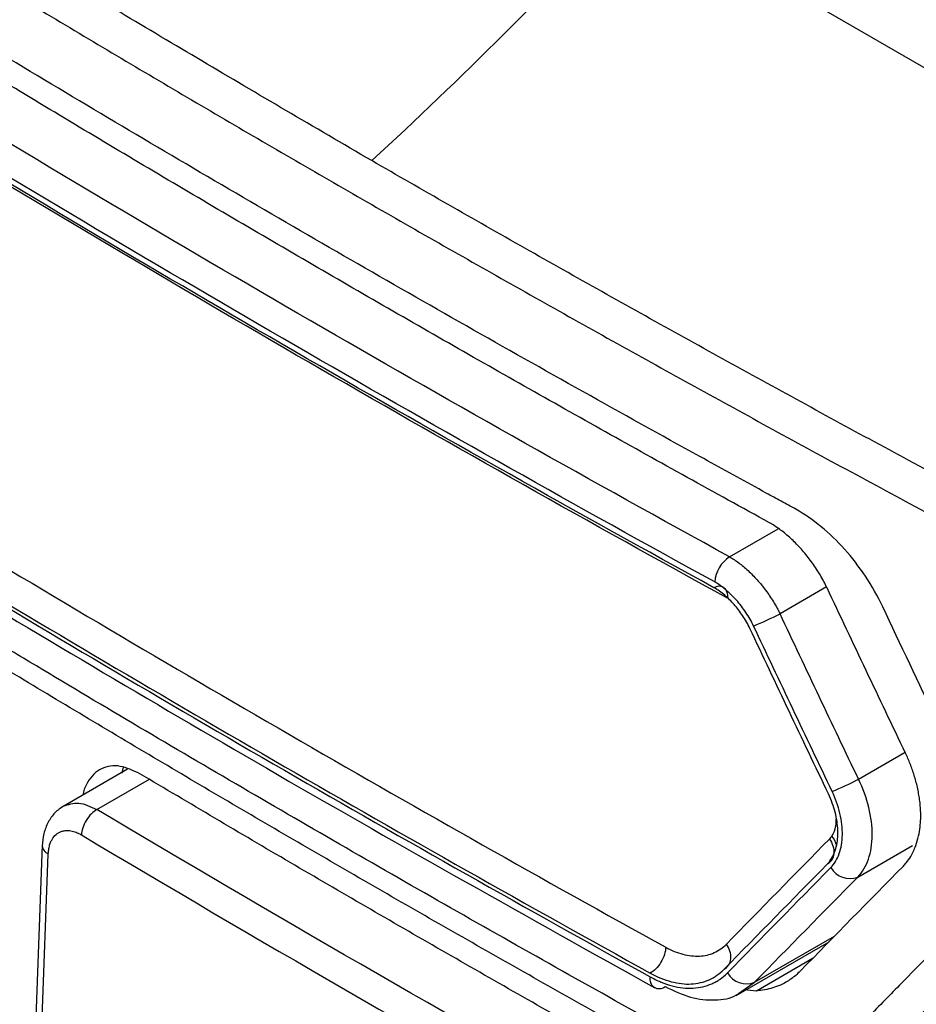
# Model space of a CAD drawing. Header units: millimetres. Extents: x -0.43 to 1.28, y -0.94 to 1.34.
# Tile 159 of 177: x 0.9077 to 0.9244, y 0.8991 to 0.9175. Entities that reach past the tile are written whole.
import ezdxf

# ---------------------------------------------------------------- set-up
doc = ezdxf.new("R2010")
doc.units = ezdxf.units.MM

msp = doc.modelspace()

# ---------------------------------------------------------------- linework, layer by layer
at = {"color": 7, "linetype": 'Continuous', "lineweight": 25}
for p, q in [((0.938859, 0.908317), (0.919155, 0.919692)), ((0.909739, 0.903516), (0.908507, 0.902805)), ((0.908151, 0.902108), (0.907966, 0.897075)), ((0.908078, 0.896929), (0.908263, 0.901935)), ((0.921068, 0.899306), (0.922795, 0.900303)), ((0.921221, 0.899418), (0.921443, 0.899392))]:
    msp.add_line(p, q, dxfattribs=at)
at = {"color": 250, "linetype": 'Continuous', "lineweight": 25}
for p, q in [((0.920942, 0.907467), (0.921847, 0.907989)), ((0.922749, 0.906905), (0.921883, 0.906405)), ((0.923344, 0.903329), (0.924211, 0.90383)), ((0.909168, 0.902764), (0.910145, 0.903328)), ((0.923332, 0.901508), (0.924347, 0.902095)), ((0.921411, 0.899551), (0.9229, 0.900411)), ((0.921443, 0.899392), (0.9225, 0.900002)), ((0.921129, 0.899355), (0.921411, 0.899551))]:
    msp.add_line(p, q, dxfattribs=at)
at = {"color": 7, "linetype": 'Continuous', "lineweight": 25, "flags": 128}
msp.add_lwpolyline([(0.909656, 0.903553), (0.90963, 0.90345), (0.909629, 0.90344)], dxfattribs=at)
at = {"color": 7, "linetype": 'Continuous', "lineweight": 25}
for centre, radius, start, end in [((0.921299, 0.906942), 0.0006344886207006, 124.265787, 174.960336), ((0.920749, 0.906741), 0.0001786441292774, 65.419296, 122.624244), ((0.918764, 0.91249), 0.0068374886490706, 292.607704, 297.142068), ((0.92042, 0.908916), 0.0063053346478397, 292.713019, 297.628993), ((0.923183, 0.901895), 0.0004146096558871, 210.801176, 290.980917), ((0.92126, 0.899937), 0.0004144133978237, 210.880928, 291.341936), ((0.919634, 0.899604), 0.0001727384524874, 164.862813, 309.29554)]:
    msp.add_arc(centre, radius, start, end, dxfattribs=at)
at = {"color": 250, "linetype": 'Continuous', "lineweight": 25}
for centre, radius, start, end in [((0.920706, 0.906737), 0.0002039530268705, 348.285218, 54.950813), ((0.922541, 0.902001), 0.0004080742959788, 12.483313, 41.151153)]:
    msp.add_arc(centre, radius, start, end, dxfattribs=at)
at = {"color": 7, "linetype": 'Continuous', "lineweight": 25}
for points, knots in [([(0.9142827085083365, 0.9148381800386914), (0.9137495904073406, 0.9151492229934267), (0.9126935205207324, 0.9157653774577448), (0.9111325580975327, 0.9166852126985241), (0.9096079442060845, 0.9175905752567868), (0.9081202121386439, 0.9184817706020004), (0.906669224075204, 0.919358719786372), (0.9052550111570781, 0.9202214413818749), (0.9034604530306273, 0.9213268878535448), (0.9013080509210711, 0.9226724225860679), (0.8988680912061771, 0.9242285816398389), (0.896391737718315, 0.9258429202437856), (0.894749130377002, 0.9269318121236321), (0.8938517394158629, 0.9275266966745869)], [0, 0, 0, 0, 0.0757591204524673, 0.1500735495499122, 0.2229445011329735, 0.2943732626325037, 0.3643612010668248, 0.4329097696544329, 0.5000205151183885, 0.6266650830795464, 0.7500059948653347, 0.8634230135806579, 0.9999999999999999, 0.9999999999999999, 0.9999999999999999, 0.9999999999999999]), ([(0.8931399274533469, 0.9271158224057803), (0.8935768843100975, 0.9268247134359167), (0.8944507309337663, 0.9262425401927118), (0.8957706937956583, 0.9253740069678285), (0.8970972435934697, 0.9245090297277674), (0.8984310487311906, 0.923647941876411), (0.8997719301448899, 0.9227906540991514), (0.9011199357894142, 0.9219371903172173), (0.9024750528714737, 0.9210875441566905), (0.9038372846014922, 0.9202417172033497), (0.9052066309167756, 0.9193997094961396), (0.9065830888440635, 0.9185615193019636), (0.9079666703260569, 0.9177271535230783), (0.9093573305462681, 0.9168965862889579), (0.9107552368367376, 0.9160699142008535), (0.912159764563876, 0.9152467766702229), (0.9131020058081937, 0.9147013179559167), (0.9135731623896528, 0.9144285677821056)], [0, 0, 0, 0, 0.0666907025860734, 0.1333711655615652, 0.2000429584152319, 0.2667076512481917, 0.3333668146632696, 0.4000220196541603, 0.4666748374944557, 0.5333268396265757, 0.5999795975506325, 0.6666346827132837, 0.733293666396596, 0.7999581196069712, 0.8666296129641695, 0.9333097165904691, 1, 1, 1, 1]), ([(0.928606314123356, 0.8700406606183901), (0.9285386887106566, 0.8700103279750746), (0.9283033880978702, 0.869904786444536), (0.9275360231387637, 0.8698961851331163), (0.926247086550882, 0.8706058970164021), (0.924686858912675, 0.8715180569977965), (0.9223905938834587, 0.8728397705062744), (0.9184112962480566, 0.8751375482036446), (0.9114553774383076, 0.8791698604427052), (0.9048523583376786, 0.8828985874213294), (0.9000536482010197, 0.8857801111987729), (0.8985119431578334, 0.8865629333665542), (0.8976736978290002, 0.8873061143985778), (0.8971147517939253, 0.887996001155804), (0.896416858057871, 0.8891315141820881), (0.8958955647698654, 0.8907719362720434), (0.895197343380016, 0.8927356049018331), (0.8932178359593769, 0.8984731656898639), (0.891282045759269, 0.904142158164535), (0.8893755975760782, 0.9096807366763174), (0.8888110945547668, 0.9114383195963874), (0.8889424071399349, 0.9129846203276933), (0.8890772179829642, 0.9160000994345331), (0.8892222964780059, 0.9185077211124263), (0.8893377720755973, 0.9205036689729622)], [0, 0, 0, 0, 0.0045366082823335, 0.0157849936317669, 0.0429601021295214, 0.0705660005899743, 0.0981718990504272, 0.1632429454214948, 0.2794412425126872, 0.4631539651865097, 0.5090821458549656, 0.5319948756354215, 0.5432640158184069, 0.5545106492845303, 0.5658073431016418, 0.5923622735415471, 0.6187114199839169, 0.644735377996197, 0.821379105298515, 0.8440776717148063, 0.8667392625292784, 0.8895063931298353, 0.9120523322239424, 0.9999999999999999, 0.9999999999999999, 0.9999999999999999, 0.9999999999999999]), ([(0.9221781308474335, 0.9083532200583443), (0.9220867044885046, 0.9084058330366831), (0.9219946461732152, 0.9084531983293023), (0.9218112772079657, 0.9085532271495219), (0.9215363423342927, 0.9087033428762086), (0.9208956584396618, 0.9090541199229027), (0.9196176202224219, 0.9097576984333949), (0.9170749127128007, 0.9111729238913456), (0.9134809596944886, 0.9132175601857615), (0.9099390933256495, 0.9152922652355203), (0.9074875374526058, 0.9167601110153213), (0.9062687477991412, 0.917497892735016), (0.9056611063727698, 0.917867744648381), (0.9054010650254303, 0.9180264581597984), (0.9052277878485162, 0.9181323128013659), (0.9051412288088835, 0.9181880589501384), (0.9050546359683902, 0.918238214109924)], [0, 0, 0, 0, 0.0156249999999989, 0.0156249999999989, 0.0312499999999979, 0.0624999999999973, 0.1249999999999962, 0.2499999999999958, 0.4999999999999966, 0.7499999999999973, 0.8749999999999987, 0.9374999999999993, 0.9687499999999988, 0.9843749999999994, 0.9843749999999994, 1, 1, 1, 1]), ([(0.8918926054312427, 0.9180133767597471), (0.8918303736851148, 0.9162000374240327), (0.8917603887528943, 0.9141607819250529), (0.8915730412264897, 0.9117093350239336), (0.8920087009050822, 0.9103844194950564), (0.892572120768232, 0.9085864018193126), (0.8934527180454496, 0.905829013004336), (0.8949920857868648, 0.9010459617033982), (0.8964319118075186, 0.8965480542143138), (0.8976318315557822, 0.8930056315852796), (0.8979975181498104, 0.8917324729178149), (0.8985052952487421, 0.8907843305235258), (0.8990488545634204, 0.890048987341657), (0.8997860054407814, 0.8894880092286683), (0.9006143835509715, 0.8890021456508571), (0.901831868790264, 0.8882365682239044), (0.903953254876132, 0.8869389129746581), (0.9079375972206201, 0.8845243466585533), (0.9143143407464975, 0.8807676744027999), (0.9211804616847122, 0.8769472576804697), (0.9262249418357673, 0.8741414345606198), (0.9284445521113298, 0.8730276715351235), (0.9291588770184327, 0.8730877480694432), (0.9297631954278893, 0.8733930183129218), (0.9302412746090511, 0.8741819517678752), (0.9324305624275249, 0.8769532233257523), (0.9347454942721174, 0.880113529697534), (0.9369105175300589, 0.8829444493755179), (0.9373223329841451, 0.8834829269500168)], [0, 0, 0, 0, 0.06921506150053, 0.0778382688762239, 0.0950709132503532, 0.1125437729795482, 0.1400008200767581, 0.189030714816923, 0.2765842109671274, 0.2938875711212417, 0.3111432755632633, 0.319663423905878, 0.3281423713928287, 0.3410821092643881, 0.3542504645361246, 0.3674185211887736, 0.398456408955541, 0.4538780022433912, 0.5528385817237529, 0.6912449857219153, 0.7604568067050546, 0.7775297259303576, 0.7860166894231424, 0.7945062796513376, 0.8117569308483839, 0.8290603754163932, 0.9674850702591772, 1, 1, 1, 1]), ([(0.9267742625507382, 0.9021996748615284), (0.9259289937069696, 0.9013463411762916), (0.9248821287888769, 0.9002850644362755), (0.9237437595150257, 0.8991249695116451), (0.9234343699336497, 0.8988091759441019), (0.9232283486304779, 0.8985987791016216), (0.9231270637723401, 0.8984910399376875), (0.9229162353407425, 0.8982894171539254), (0.9228036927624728, 0.8982004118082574), (0.9225593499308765, 0.8980587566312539), (0.9221672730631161, 0.8978958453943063), (0.9215625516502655, 0.8978782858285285), (0.9210779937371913, 0.8980169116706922), (0.920751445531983, 0.8981432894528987), (0.9205863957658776, 0.89822605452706), (0.9200912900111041, 0.8984965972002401), (0.9197617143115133, 0.8986811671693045), (0.9187744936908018, 0.8992301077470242), (0.916806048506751, 0.9003315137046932), (0.9135553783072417, 0.9021847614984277), (0.9103450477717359, 0.9040612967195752), (0.9084371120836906, 0.9051976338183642), (0.9074861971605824, 0.9057675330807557), (0.9071695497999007, 0.9059559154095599), (0.9066959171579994, 0.9062447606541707), (0.906538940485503, 0.9063481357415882), (0.9062319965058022, 0.9065876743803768), (0.9057814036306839, 0.9069890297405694), (0.9052380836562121, 0.9076690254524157), (0.9049009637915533, 0.9082526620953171), (0.9046948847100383, 0.9086542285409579), (0.9046023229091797, 0.9088616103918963), (0.9044325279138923, 0.9092829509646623), (0.9043521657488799, 0.9094955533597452), (0.904188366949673, 0.9099194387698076), (0.9039430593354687, 0.9105554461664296), (0.9030479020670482, 0.9128894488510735), (0.9022472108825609, 0.9150172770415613), (0.9016151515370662, 0.9167234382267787)], [0, 0, 0, 0, 0.1250000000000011, 0.1562500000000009, 0.1718750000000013, 0.1718750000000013, 0.1875000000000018, 0.1875000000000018, 0.2031250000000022, 0.2031250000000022, 0.2187500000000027, 0.2500000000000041, 0.2656250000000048, 0.2656250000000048, 0.2812500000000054, 0.2812500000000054, 0.3125000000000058, 0.3125000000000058, 0.3750000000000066, 0.500000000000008, 0.6250000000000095, 0.6875000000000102, 0.6875000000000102, 0.7187500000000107, 0.7187500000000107, 0.7343750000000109, 0.7343750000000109, 0.7500000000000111, 0.7812500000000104, 0.7968750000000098, 0.7968750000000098, 0.8125000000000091, 0.8125000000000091, 0.8281250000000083, 0.8281250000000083, 0.8437500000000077, 0.8750000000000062, 1, 1, 1, 1]), ([(0.9216859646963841, 0.9081003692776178), (0.9211757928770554, 0.9083811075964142), (0.9201555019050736, 0.9089425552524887), (0.9186345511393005, 0.9097903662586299), (0.917120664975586, 0.9106422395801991), (0.9156145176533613, 0.9114985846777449), (0.9141159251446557, 0.9123592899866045), (0.9126249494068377, 0.913224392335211), (0.911141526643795, 0.914093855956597), (0.9096658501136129, 0.9149677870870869), (0.9081972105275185, 0.9158457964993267), (0.9072246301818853, 0.9164347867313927), (0.9067383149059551, 0.9167292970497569)], [0, 0, 0, 0, 0.1000154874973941, 0.2000206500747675, 0.3000180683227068, 0.4000103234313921, 0.4999999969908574, 0.5999896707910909, 0.6999819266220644, 0.7999793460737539, 0.8999845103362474, 1, 1, 1, 1]), ([(0.9363093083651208, 0.9030205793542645), (0.9358038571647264, 0.9032732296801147), (0.9347930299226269, 0.9037784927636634), (0.9332850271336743, 0.9045417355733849), (0.9317832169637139, 0.9053088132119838), (0.9302881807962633, 0.9060801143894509), (0.9287997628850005, 0.9068555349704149), (0.9273180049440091, 0.9076351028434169), (0.9258428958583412, 0.9084188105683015), (0.9243744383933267, 0.9092066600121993), (0.922912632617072, 0.9099986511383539), (0.9214574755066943, 0.9107947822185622), (0.9200089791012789, 0.911595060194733), (0.9185670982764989, 0.9123994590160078), (0.917132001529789, 0.9132080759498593), (0.915703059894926, 0.9140205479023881), (0.9147561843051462, 0.9145656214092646), (0.9142827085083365, 0.9148381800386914)], [0, 0, 0, 0, 0.0666879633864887, 0.1333660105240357, 0.2000357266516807, 0.2666986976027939, 0.3333565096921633, 0.4000107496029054, 0.4666630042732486, 0.5333148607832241, 0.5999679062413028, 0.666623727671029, 0.7332839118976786, 0.7999500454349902, 0.8666237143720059, 0.9333065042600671, 1, 1, 1, 1]), ([(0.9135731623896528, 0.9144285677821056), (0.9140466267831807, 0.9141560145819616), (0.914993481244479, 0.9136109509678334), (0.9164223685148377, 0.9127984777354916), (0.9178573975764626, 0.911989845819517), (0.9192991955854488, 0.9111854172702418), (0.9207475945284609, 0.910385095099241), (0.9222026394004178, 0.9095889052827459), (0.9236643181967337, 0.9087968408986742), (0.925132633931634, 0.9080089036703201), (0.9266075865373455, 0.9072250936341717), (0.9280891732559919, 0.9064454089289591), (0.9295774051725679, 0.905669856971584), (0.931072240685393, 0.9048984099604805), (0.9325738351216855, 0.9041311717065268), (0.9340816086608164, 0.903367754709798), (0.9350922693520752, 0.9028623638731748), (0.9355976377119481, 0.902609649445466)], [0, 0, 0, 0, 0.0666921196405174, 0.1333737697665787, 0.2000465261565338, 0.266711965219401, 0.3333716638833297, 0.4000271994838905, 0.4666801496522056, 0.5333320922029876, 0.5999846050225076, 0.666639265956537, 0.7332976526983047, 0.7999613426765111, 0.8666319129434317, 0.9333109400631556, 1, 1, 1, 1]), ([(0.9351888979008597, 0.8900556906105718), (0.9346922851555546, 0.8903079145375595), (0.9336991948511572, 0.8908122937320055), (0.9322172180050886, 0.8915736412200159), (0.9307411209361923, 0.8923383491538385), (0.9292714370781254, 0.8931067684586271), (0.9278080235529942, 0.8938788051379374), (0.9263509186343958, 0.8946544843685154), (0.9249001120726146, 0.8954337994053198), (0.9234556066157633, 0.896216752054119), (0.9220174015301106, 0.8970033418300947), (0.9205854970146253, 0.8977935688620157), (0.9191598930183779, 0.8985874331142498), (0.917740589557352, 0.8993849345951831), (0.9163275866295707, 0.9001860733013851), (0.9149208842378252, 0.9009908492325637), (0.9135204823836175, 0.9017992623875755), (0.9121263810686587, 0.9026113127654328), (0.9107385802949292, 0.9034270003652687), (0.9093570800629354, 0.9042463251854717), (0.9079818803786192, 0.9050692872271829), (0.9066129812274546, 0.9058958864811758), (0.9052503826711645, 0.9067261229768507), (0.9038940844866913, 0.9075599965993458), (0.9025440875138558, 0.9083975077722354), (0.9012003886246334, 0.9092386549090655), (0.8998629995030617, 0.9100834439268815), (0.8985318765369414, 0.9109318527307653), (0.8972071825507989, 0.911783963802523), (0.8958883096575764, 0.9126394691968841), (0.8950145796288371, 0.9132127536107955), (0.8945776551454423, 0.9134994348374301)], [0, 0, 0, 0, 0.0345266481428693, 0.0690438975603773, 0.1035524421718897, 0.1380529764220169, 0.1725461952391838, 0.2070327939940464, 0.2415134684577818, 0.2759889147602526, 0.3104598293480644, 0.3449269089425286, 0.3793908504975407, 0.4138523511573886, 0.4483121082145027, 0.482770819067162, 0.5172291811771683, 0.5516878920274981, 0.5861476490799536, 0.6206091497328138, 0.6550730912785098, 0.6895401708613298, 0.7240110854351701, 0.758486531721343, 0.7929672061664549, 0.82745380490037, 0.8619470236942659, 0.8964475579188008, 0.9309561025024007, 0.9654733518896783, 1, 1, 1, 1]), ([(0.9237944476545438, 0.9065350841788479), (0.9236065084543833, 0.906932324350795), (0.923362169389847, 0.9072974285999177), (0.9228072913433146, 0.9079150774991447), (0.9224970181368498, 0.908169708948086), (0.9221781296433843, 0.9083532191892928)], [0, 0, 0, 0, 0.5, 0.5, 1, 1, 1, 1]), ([(0.9227598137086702, 0.9068861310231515), (0.9227402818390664, 0.9069260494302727), (0.9227010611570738, 0.907006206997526), (0.9226348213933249, 0.9071231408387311), (0.9225636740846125, 0.9072375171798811), (0.9224876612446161, 0.9073484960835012), (0.9224075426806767, 0.9074555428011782), (0.92232387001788, 0.9075580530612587), (0.922237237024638, 0.907655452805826), (0.9221482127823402, 0.9077471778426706), (0.9220573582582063, 0.9078326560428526), (0.9219652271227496, 0.9079113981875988), (0.9218723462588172, 0.9079826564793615), (0.9217792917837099, 0.9080466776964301), (0.9217169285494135, 0.9080825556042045), (0.9216859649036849, 0.9081003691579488)], [0, 0, 0, 0, 0.0765605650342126, 0.1537363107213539, 0.2314299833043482, 0.3095038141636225, 0.3877915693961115, 0.4661091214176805, 0.5442638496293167, 0.6220632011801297, 0.6993227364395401, 0.775873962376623, 0.8515722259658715, 0.9263048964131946, 1, 1, 1, 1]), ([(0.9209420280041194, 0.9074667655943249), (0.920970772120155, 0.9074499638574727), (0.9210287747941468, 0.9074160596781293), (0.9211155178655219, 0.9073550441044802), (0.9212023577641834, 0.9072867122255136), (0.9212886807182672, 0.9072108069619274), (0.9213738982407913, 0.9071280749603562), (0.9214573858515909, 0.9070390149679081), (0.9215385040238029, 0.9069442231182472), (0.9216165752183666, 0.9068442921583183), (0.921690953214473, 0.9067398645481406), (0.9217607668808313, 0.9066315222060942), (0.9218258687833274, 0.9065201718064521), (0.9218642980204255, 0.9064435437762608), (0.9218834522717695, 0.9064053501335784)], [0, 0, 0, 0, 0.0786929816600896, 0.1587943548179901, 0.2402165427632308, 0.3228178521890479, 0.4064133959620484, 0.4907858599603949, 0.5756963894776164, 0.6608960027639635, 0.746138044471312, 0.8311922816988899, 0.9158613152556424, 1, 1, 1, 1]), ([(0.9060808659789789, 0.9072225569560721), (0.9082196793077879, 0.9059462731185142), (0.9126352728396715, 0.9033113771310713), (0.9171979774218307, 0.9007615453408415), (0.9195506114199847, 0.8994467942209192)], [0, 0, 0, 0, 0.4843773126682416, 1, 1, 1, 1]), ([(0.9213239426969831, 0.906132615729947), (0.9212825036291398, 0.9062205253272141), (0.9211908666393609, 0.9063756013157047), (0.92108507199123, 0.9065142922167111), (0.9209747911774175, 0.9066398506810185), (0.9209161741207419, 0.9066970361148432), (0.9207911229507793, 0.9068033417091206), (0.9207259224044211, 0.906851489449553), (0.9206528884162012, 0.9068915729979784)], [0, 0, 0, 0, 0.25, 0.5, 0.5, 0.75, 0.75, 1, 1, 1, 1]), ([(0.9213926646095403, 0.906177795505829), (0.9213726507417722, 0.9062202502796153), (0.9213505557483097, 0.9062626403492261), (0.9213022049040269, 0.9063472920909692), (0.9212744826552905, 0.9063917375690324), (0.9211938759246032, 0.9065117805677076), (0.9211352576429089, 0.9065876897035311), (0.9210404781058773, 0.9066948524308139), (0.9209923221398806, 0.9067457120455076), (0.9209430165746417, 0.9067924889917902), (0.9209098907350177, 0.9068227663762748), (0.9208941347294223, 0.9068366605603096), (0.9208053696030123, 0.906911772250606), (0.9207356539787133, 0.9069605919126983), (0.9206672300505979, 0.9069981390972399)], [0, 0, 0, 0, 0.1250000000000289, 0.1250000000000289, 0.2500000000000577, 0.2500000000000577, 0.5000000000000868, 0.5000000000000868, 0.6250000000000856, 0.6875000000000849, 0.6875000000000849, 0.7500000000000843, 0.7500000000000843, 1, 1, 1, 1]), ([(0.924220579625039, 0.9038103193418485), (0.9239756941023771, 0.9043231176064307), (0.9234866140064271, 0.9053472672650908), (0.9230018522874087, 0.9063736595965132), (0.9227598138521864, 0.906886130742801)], [0, 0, 0, 0, 0.500706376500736, 1, 1, 1, 1]), ([(0.9245014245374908, 0.9025947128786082), (0.9245018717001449, 0.9026334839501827), (0.9245027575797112, 0.9027102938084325), (0.9244956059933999, 0.902828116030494), (0.9244828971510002, 0.9029455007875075), (0.9244645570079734, 0.9030620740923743), (0.9244412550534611, 0.9031771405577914), (0.9244134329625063, 0.9032901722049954), (0.9243815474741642, 0.9034006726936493), (0.9243460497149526, 0.9035082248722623), (0.9243072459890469, 0.90361241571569), (0.9242658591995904, 0.9037130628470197), (0.9242355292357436, 0.9037782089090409), (0.924220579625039, 0.9038103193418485)], [0, 0, 0, 0, 0.1011865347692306, 0.2004619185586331, 0.2977975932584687, 0.3931428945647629, 0.4864359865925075, 0.5776124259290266, 0.6666117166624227, 0.7533821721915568, 0.8378843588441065, 0.9200933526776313, 1, 1, 1, 1]), ([(0.9099682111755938, 0.9034301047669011), (0.9098440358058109, 0.9034881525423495), (0.9095868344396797, 0.9036083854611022), (0.9092948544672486, 0.9035615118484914), (0.9091010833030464, 0.9034300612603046), (0.908987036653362, 0.9032695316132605), (0.9089221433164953, 0.9031339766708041), (0.9089106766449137, 0.9030441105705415), (0.9089098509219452, 0.9030376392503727)], [0, 0, 0, 0, 0.2585376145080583, 0.5355025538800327, 0.6816276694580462, 0.8324365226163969, 0.9879336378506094, 1, 1, 1, 1]), ([(0.9198676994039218, 0.8977154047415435), (0.919389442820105, 0.8979835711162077), (0.918432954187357, 0.8985198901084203), (0.9170062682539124, 0.8993290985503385), (0.915585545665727, 0.9001417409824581), (0.914171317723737, 0.9009581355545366), (0.9127635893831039, 0.9017782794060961), (0.9113618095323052, 0.9026018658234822), (0.9104327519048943, 0.9031540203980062), (0.9099682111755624, 0.9034301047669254)], [0, 0, 0, 0, 0.142864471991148, 0.2857216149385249, 0.4285743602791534, 0.5714256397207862, 0.7142783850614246, 0.8571355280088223, 1, 1, 1, 1]), ([(0.923331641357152, 0.9015082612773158), (0.9234187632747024, 0.9015978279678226), (0.9234826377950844, 0.9017104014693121), (0.9235740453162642, 0.9019731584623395), (0.9235988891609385, 0.9021227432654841), (0.9235999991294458, 0.9023709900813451), (0.923594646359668, 0.9024568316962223), (0.9235732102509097, 0.9026276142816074), (0.9235563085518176, 0.902714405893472), (0.9234905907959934, 0.9029787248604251), (0.92343003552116, 0.903152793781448), (0.9233440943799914, 0.9033294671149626)], [0, 0, 0, 0, 0.249999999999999, 0.249999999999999, 0.4999999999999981, 0.4999999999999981, 0.6249999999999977, 0.6249999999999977, 0.7499999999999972, 0.7499999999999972, 1, 1, 1, 1]), ([(0.9228255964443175, 0.9018281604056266), (0.9228728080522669, 0.9018984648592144), (0.922906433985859, 0.9019790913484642), (0.9229531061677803, 0.9021625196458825), (0.9229635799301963, 0.9022670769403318), (0.9229559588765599, 0.9024868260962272), (0.9229387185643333, 0.9025995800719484), (0.922880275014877, 0.9028267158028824), (0.9228395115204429, 0.9029419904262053), (0.9227846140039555, 0.9030567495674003)], [0, 0, 0, 0, 0.25, 0.25, 0.5, 0.5, 0.75, 0.75, 1, 1, 1, 1]), ([(0.922827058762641, 0.9016830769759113), (0.9228933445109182, 0.9017503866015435), (0.922946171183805, 0.9018386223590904), (0.923022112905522, 0.902049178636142), (0.9230422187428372, 0.9021639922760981), (0.9230456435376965, 0.9023547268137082), (0.9230423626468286, 0.9024198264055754), (0.9230269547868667, 0.9025530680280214), (0.9230153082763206, 0.9026191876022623), (0.9229642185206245, 0.9028342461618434), (0.9229163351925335, 0.9029704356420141), (0.9228546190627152, 0.9030994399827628)], [0, 0, 0, 0, 0.2500000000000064, 0.2500000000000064, 0.5000000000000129, 0.5000000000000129, 0.6250000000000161, 0.6250000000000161, 0.7500000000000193, 0.7500000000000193, 1, 1, 1, 1]), ([(0.9085484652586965, 0.9028289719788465), (0.9084919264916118, 0.9027902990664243), (0.9083795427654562, 0.9027134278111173), (0.9082556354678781, 0.9025337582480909), (0.9081716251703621, 0.9023227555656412), (0.9081572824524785, 0.9021632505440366), (0.9081502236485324, 0.9020847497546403)], [0, 0, 0, 0, 0.2560936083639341, 0.5090445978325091, 0.7583750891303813, 1, 1, 1, 1]), ([(0.9091680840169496, 0.9027640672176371), (0.909134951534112, 0.9027455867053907), (0.9090993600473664, 0.9027190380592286), (0.9090303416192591, 0.9026504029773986), (0.9089971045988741, 0.9026083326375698), (0.9089414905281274, 0.902516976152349), (0.9089192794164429, 0.902467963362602), (0.9088896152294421, 0.9023745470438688), (0.9088820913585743, 0.9023303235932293), (0.9088805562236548, 0.9022919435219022)], [0, 0, 0, 0, 0.25, 0.25, 0.5, 0.5, 0.75, 0.75, 1, 1, 1, 1]), ([(0.9241796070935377, 0.9017135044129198), (0.9241978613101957, 0.9017331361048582), (0.9242480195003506, 0.9017870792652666), (0.9243306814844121, 0.9019076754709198), (0.9244091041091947, 0.9020738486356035), (0.9244633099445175, 0.9022618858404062), (0.9244926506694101, 0.902431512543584), (0.924498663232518, 0.902543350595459), (0.9245014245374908, 0.9025947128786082)], [0, 0, 0, 0, 0.0952682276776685, 0.2617741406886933, 0.5006644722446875, 0.6920331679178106, 0.8585644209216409, 1, 1, 1, 1]), ([(0.9082628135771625, 0.9019346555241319), (0.9082640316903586, 0.9019556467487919), (0.9082660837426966, 0.901991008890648), (0.9082737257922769, 0.9020395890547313), (0.9082853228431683, 0.9020932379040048), (0.9083042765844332, 0.9021506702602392), (0.9083607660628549, 0.9022664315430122), (0.908440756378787, 0.9023373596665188), (0.908540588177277, 0.9023671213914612), (0.9085986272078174, 0.9023763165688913), (0.9086828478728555, 0.9023714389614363), (0.9087598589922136, 0.9023498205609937), (0.9088257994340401, 0.9023224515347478), (0.9088591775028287, 0.9023038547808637), (0.9088805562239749, 0.902291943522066)], [0, 0, 0, 0, 0.0574101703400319, 0.0967140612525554, 0.1415743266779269, 0.220385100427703, 0.2854609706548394, 0.5700091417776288, 0.6005968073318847, 0.6773590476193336, 0.7857758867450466, 0.8921464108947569, 0.9309195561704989, 1, 1, 1, 1]), ([(0.9228034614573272, 0.9022150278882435), (0.9228301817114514, 0.9021772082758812), (0.9228531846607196, 0.9021333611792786), (0.9228827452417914, 0.9020404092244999), (0.9228890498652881, 0.9019914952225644), (0.9228809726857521, 0.9019005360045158), (0.922866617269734, 0.9018587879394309), (0.9228228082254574, 0.90179128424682), (0.9227936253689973, 0.9017655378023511), (0.9227619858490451, 0.9017479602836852)], [0, 0, 0, 0, 0.25, 0.25, 0.5, 0.5, 0.75, 0.75, 1, 1, 1, 1]), ([(0.9197565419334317, 0.9002006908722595), (0.9198624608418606, 0.9001421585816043), (0.9199687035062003, 0.9000991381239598), (0.9201285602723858, 0.9000578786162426), (0.9201821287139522, 0.9000479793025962), (0.9202828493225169, 0.9000369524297), (0.9203325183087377, 0.9000353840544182), (0.9204810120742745, 0.9000425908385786), (0.9205715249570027, 0.9000632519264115), (0.9207437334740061, 0.9001399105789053), (0.9208196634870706, 0.9001926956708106), (0.9208854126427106, 0.9002599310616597)], [0, 0, 0, 0, 0.2500000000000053, 0.2500000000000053, 0.375000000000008, 0.375000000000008, 0.5000000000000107, 0.5000000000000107, 0.7500000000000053, 0.7500000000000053, 1, 1, 1, 1]), ([(0.9208419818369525, 0.899791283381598), (0.9208738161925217, 0.8998090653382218), (0.9209032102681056, 0.89983502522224), (0.9209474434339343, 0.8999029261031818), (0.9209620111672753, 0.8999448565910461), (0.9209704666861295, 0.9000361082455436), (0.9209643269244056, 0.9000851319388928), (0.9209350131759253, 0.9001782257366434), (0.920912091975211, 0.9002221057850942), (0.9208854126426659, 0.9002599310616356)], [0, 0, 0, 0, 0.25, 0.25, 0.5, 0.5, 0.75, 0.75, 1, 1, 1, 1]), ([(0.9197565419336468, 0.9002006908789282), (0.9197546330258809, 0.9001611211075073), (0.9197466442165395, 0.9001153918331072), (0.9197160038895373, 0.9000189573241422), (0.9196932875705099, 0.8999684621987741), (0.9196371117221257, 0.8998750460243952), (0.9196038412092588, 0.8998324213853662), (0.9195355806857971, 0.8997637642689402), (0.9195012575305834, 0.8997393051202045), (0.9194686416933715, 0.8997196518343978)], [0, 0, 0, 0, 0.25, 0.25, 0.5, 0.5, 0.75, 0.75, 1, 1, 1, 1]), ([(0.9194677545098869, 0.8996491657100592), (0.9195132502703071, 0.8996265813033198), (0.919572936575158, 0.899597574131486), (0.9196275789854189, 0.8995722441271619), (0.9196511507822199, 0.8995617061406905), (0.9196604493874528, 0.8995576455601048), (0.9196664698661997, 0.8995550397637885), (0.9196680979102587, 0.8995543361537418), (0.9197382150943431, 0.8995245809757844), (0.9198074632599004, 0.8995012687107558), (0.9199422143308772, 0.8994666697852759), (0.920008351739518, 0.8994545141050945), (0.920138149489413, 0.8994404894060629), (0.9202008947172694, 0.8994385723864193), (0.9203909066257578, 0.8994485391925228), (0.9205064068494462, 0.8994750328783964), (0.9206411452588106, 0.8995348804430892), (0.9206805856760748, 0.89955463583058), (0.9207248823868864, 0.8995808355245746), (0.9207434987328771, 0.8995927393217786), (0.9207558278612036, 0.8996008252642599), (0.9207630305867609, 0.89960568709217), (0.9208080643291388, 0.8996367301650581), (0.920853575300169, 0.8996752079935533), (0.9209045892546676, 0.8997245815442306)], [0, 0, 0, 0, 0.0624999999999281, 0.0937499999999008, 0.109374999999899, 0.117187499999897, 0.117187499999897, 0.124999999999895, 0.124999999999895, 0.2499999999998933, 0.2499999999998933, 0.3749999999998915, 0.3749999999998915, 0.4999999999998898, 0.4999999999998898, 0.7499999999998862, 0.7499999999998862, 0.8124999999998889, 0.8437499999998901, 0.8593749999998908, 0.8593749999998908, 0.8749999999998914, 0.8749999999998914, 1, 1, 1, 1]), ([(0.9194686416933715, 0.8997196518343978), (0.9196013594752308, 0.8996466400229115), (0.919731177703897, 0.8995949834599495), (0.9199234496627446, 0.8995445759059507), (0.9199877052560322, 0.8995318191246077), (0.9201122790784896, 0.8995172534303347), (0.9201720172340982, 0.8995159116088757), (0.9203497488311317, 0.8995256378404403), (0.9204634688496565, 0.8995522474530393), (0.9206662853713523, 0.8996435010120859), (0.920758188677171, 0.8997063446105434), (0.9208397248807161, 0.8997900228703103)], [0, 0, 0, 0, 0.2499999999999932, 0.2499999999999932, 0.3749999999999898, 0.3749999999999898, 0.4999999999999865, 0.4999999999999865, 0.7499999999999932, 0.7499999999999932, 1, 1, 1, 1]), ([(0.9222584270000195, 0.8997561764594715), (0.9222309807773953, 0.8997295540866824), (0.9221760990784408, 0.8996763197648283), (0.9220862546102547, 0.8996077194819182), (0.9219910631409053, 0.8995475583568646), (0.9218789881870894, 0.8994909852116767), (0.9217489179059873, 0.8994424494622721), (0.9216000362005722, 0.8994059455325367), (0.9214955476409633, 0.8993968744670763), (0.9214433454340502, 0.8993923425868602)], [0, 0, 0, 0, 0.1243761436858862, 0.2487035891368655, 0.3734300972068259, 0.4989991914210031, 0.6669874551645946, 0.8336278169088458, 0.9999999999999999, 0.9999999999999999, 0.9999999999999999, 0.9999999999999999]), ([(0.9197438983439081, 0.8994703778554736), (0.9199029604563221, 0.8993951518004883), (0.9202213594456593, 0.8992445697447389), (0.9206732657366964, 0.8992065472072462), (0.9209831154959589, 0.8992473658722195), (0.9211112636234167, 0.8993414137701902), (0.9211292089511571, 0.8993545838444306)], [0, 0, 0, 0, 0.3158014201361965, 0.6321483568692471, 0.9484875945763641, 1, 1, 1, 1])]:
    msp.add_open_spline(points, degree=3, knots=knots, dxfattribs=at)
for points in [[(0.9142827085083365, 0.9148381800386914), (0.9159418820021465, 0.9163614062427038), (0.9175675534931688, 0.9179810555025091), (0.9191546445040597, 0.919692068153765)], [(0.9209420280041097, 0.9074667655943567), (0.9158334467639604, 0.9102703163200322), (0.9108508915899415, 0.9131466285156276), (0.9059943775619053, 0.9160956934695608)], [(0.9206528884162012, 0.9068915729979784), (0.9155454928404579, 0.9096946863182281), (0.9105609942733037, 0.9125721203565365), (0.9057052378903, 0.9155205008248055)], [(0.920667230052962, 0.906998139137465), (0.9155548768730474, 0.9098037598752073), (0.9105654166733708, 0.9126840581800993), (0.9057053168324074, 0.9156353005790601)], [(0.9209060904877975, 0.9066951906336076), (0.9158035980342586, 0.9094959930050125), (0.9108232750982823, 0.9123710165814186), (0.9059715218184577, 0.9153165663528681)], [(0.9063123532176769, 0.9079617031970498), (0.9106950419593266, 0.9053185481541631), (0.9151778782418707, 0.9027307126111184), (0.9197565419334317, 0.9002006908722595)], [(0.9059988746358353, 0.9074244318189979), (0.910389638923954, 0.9047764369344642), (0.9148807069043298, 0.9021838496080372), (0.9194677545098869, 0.8996491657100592)], [(0.9060119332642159, 0.9074878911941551), (0.9103994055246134, 0.9048418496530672), (0.9148849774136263, 0.9022524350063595), (0.9194686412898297, 0.899719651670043)], [(0.9258199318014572, 0.9022966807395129), (0.9251394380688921, 0.9037065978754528), (0.9244642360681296, 0.9051193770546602), (0.9237944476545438, 0.9065350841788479)], [(0.9233440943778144, 0.9033294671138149), (0.9228543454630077, 0.9043532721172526), (0.9223674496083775, 0.9053785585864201), (0.9218834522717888, 0.9064053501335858)], [(0.9227846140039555, 0.9030567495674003), (0.9222948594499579, 0.904080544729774), (0.92180795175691, 0.9051058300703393), (0.9213239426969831, 0.906132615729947)], [(0.9228546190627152, 0.9030994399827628), (0.9223645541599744, 0.9041240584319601), (0.9218772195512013, 0.9051501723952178), (0.9213926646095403, 0.906177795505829)], [(0.9190675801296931, 0.897049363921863), (0.9157159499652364, 0.8989243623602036), (0.9124161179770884, 0.9008292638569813), (0.9091680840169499, 0.9027640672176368)], [(0.9088805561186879, 0.9022919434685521), (0.912131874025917, 0.9003550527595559), (0.915435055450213, 0.8984482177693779), (0.9187900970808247, 0.8965714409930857)], [(0.9228034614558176, 0.9022150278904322), (0.9228194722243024, 0.9022312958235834), (0.9228342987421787, 0.9022495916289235), (0.9228479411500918, 0.902269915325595)], [(0.9208854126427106, 0.9002599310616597), (0.921520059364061, 0.9009091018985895), (0.9221593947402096, 0.9015607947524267), (0.9228034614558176, 0.9022150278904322)], [(0.9238778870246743, 0.8983124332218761), (0.9251304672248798, 0.8995933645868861), (0.9264008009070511, 0.9008841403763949), (0.9276892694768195, 0.9021849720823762)], [(0.9208420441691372, 0.8997913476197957), (0.9214774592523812, 0.9004409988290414), (0.9221174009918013, 0.9010931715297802), (0.9227619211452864, 0.9017478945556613)], [(0.9227619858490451, 0.9017479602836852), (0.9227857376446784, 0.9017725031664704), (0.9228067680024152, 0.901799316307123), (0.9228255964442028, 0.9018281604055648)], [(0.9209045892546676, 0.8997245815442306), (0.9215406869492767, 0.9003748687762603), (0.9221814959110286, 0.9010276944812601), (0.922827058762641, 0.9016830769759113)], [(0.9222584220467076, 0.8997561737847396), (0.9228954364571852, 0.9004072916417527), (0.9235358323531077, 0.9010597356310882), (0.9241796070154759, 0.9017135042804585)], [(0.9214110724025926, 0.8995512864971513), (0.922046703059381, 0.9002010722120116), (0.9226868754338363, 0.9008533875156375), (0.9233316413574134, 0.901508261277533)]]:
    msp.add_open_spline(points, degree=3, dxfattribs=at)
at = {"color": 250, "linetype": 'Continuous', "lineweight": 25}
for points, knots in [([(0.9085438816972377, 0.9028255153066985), (0.9086352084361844, 0.9028588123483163), (0.9088194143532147, 0.902925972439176), (0.909051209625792, 0.9028183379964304), (0.9091680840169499, 0.9027640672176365)], [0, 0, 0, 0, 0.4957861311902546, 1, 1, 1, 1]), ([(0.9228479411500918, 0.902269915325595), (0.922880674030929, 0.9023279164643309), (0.9229304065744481, 0.9024160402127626), (0.9229307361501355, 0.9025404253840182), (0.9229308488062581, 0.902582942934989)], [0, 0, 0, 0, 0.6581782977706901, 0.9999999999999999, 0.9999999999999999, 0.9999999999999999, 0.9999999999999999]), ([(0.9081505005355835, 0.9020927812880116), (0.908150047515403, 0.9020626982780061), (0.9081611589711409, 0.9020323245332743), (0.9082014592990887, 0.9019780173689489), (0.908230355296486, 0.9019540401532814), (0.9082628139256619, 0.9019346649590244)], [0, 0, 0, 0, 0.5, 0.5, 1, 1, 1, 1])]:
    msp.add_open_spline(points, degree=3, knots=knots, dxfattribs=at)

doc.saveas('drawing.dxf')
